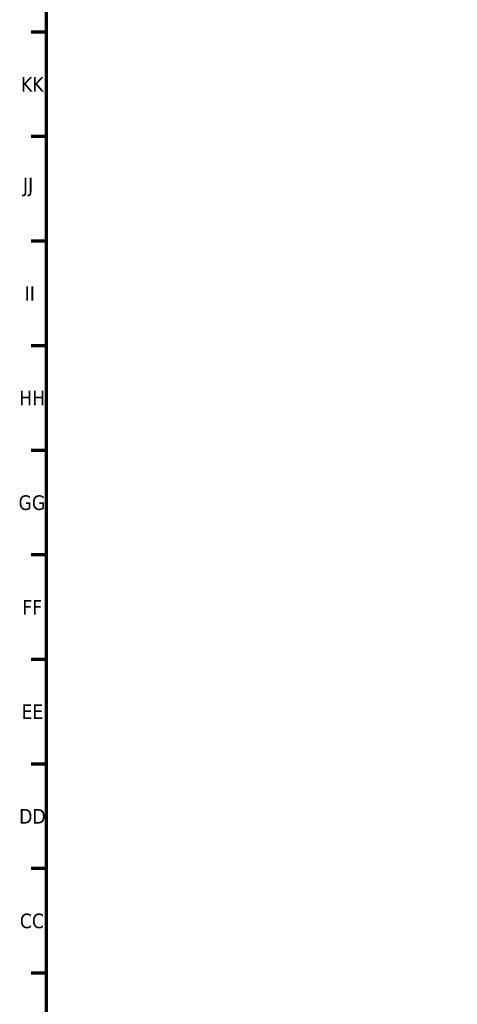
# Paper-space layout 'Sheet_1' of a CAD drawing. Header units: millimetres. Extents: x 0 to 118, y 0 to 118.
# Tile 65 of 206: x 0 to 12, y 78 to 104. Entities that reach past the tile are written whole.
import ezdxf

# ---------------------------------------------------------------- set-up
doc = ezdxf.new("R2010")
doc.units = ezdxf.units.MM
doc.layers.add('Border (ANSI)', color=7, linetype='Continuous', lineweight=70)
doc.styles.add('Note Text (ANSI)', font='tahoma.ttf')

# ---------------------------------------------------------------- blocks, each defined once
blk = doc.blocks.new('Borders Default Border')
at = {"layer": 'Border (ANSI)'}
for p, q in [((0.787, 104.049), (0.378, 104.049)), ((0.787, 101.237), (0.378, 101.237)), ((0.787, 98.425), (0.378, 98.425)), ((0.787, 95.613), (0.378, 95.613)), ((0.787, 92.801), (0.378, 92.801)), ((0.787, 89.989), (0.378, 89.989)), ((0.787, 87.177), (0.378, 87.177)), ((0.787, 84.364), (0.378, 84.364)), ((0.787, 81.552), (0.378, 81.552)), ((0.787, 78.74), (0.378, 78.74))]:
    blk.add_line(p, q, dxfattribs=at)
at = {"layer": 'Border (ANSI)', "flags": 128}
blk.add_lwpolyline([(0.787, 0.787), (0.787, 117.323), (117.323, 117.323), (117.323, 0.787), (0.787, 0.787)], dxfattribs=at)
at = {"layer": 'Border (ANSI)', "char_height": 0.3937, "attachment_point": 7, "style": 'Note Text (ANSI)'}
for s, insert in [('KK', (0.099, 102.447)), ('JJ', (0.155, 99.629)), ('II', (0.2, 96.822)), ('HH', (0.052, 94.01)), ('GG', (0.034, 91.19)), ('FF', (0.135, 88.386)), ('EE', (0.114, 85.574)), ('DD', (0.05, 82.762)), ('CC', (0.07, 79.942))]:
    blk.add_mtext(s, dxfattribs=dict(at, insert=insert))

psp = doc.layouts.new('Sheet_1')

# ---------------------------------------------------------------- block references
psp.add_blockref('Borders Default Border', (0, 0))

doc.saveas('drawing.dxf')
